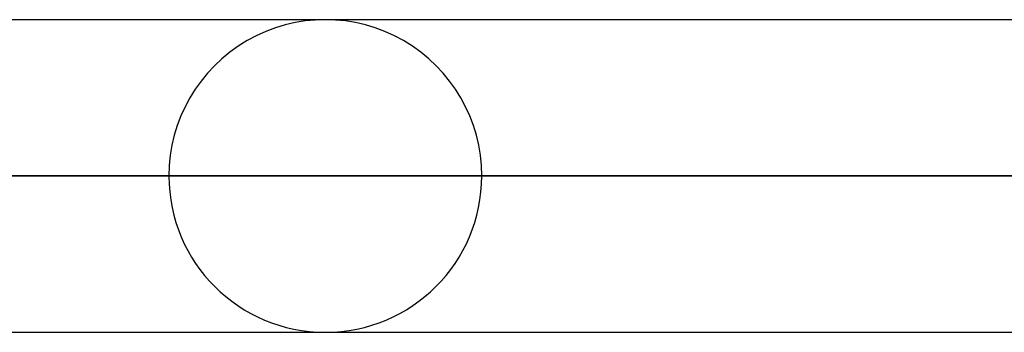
# Model space of a CAD drawing. Header units: millimetres. Extents: x -288 to 288, y -123 to 100.
# Tile 56 of 76: x 106.72 to 113.84, y -43.44 to -41.17. Entities that reach past the tile are written whole.
import ezdxf

# ---------------------------------------------------------------- set-up
doc = ezdxf.new("R2010")
doc.units = ezdxf.units.MM
doc.layers.add('MAIN-1', color=7, linetype='Continuous')
doc.layers.add('MAIN-2', color=7, linetype='Continuous')

msp = doc.modelspace()

# ---------------------------------------------------------------- linework, layer by layer
at = {"layer": 'MAIN-1'}
for p, q in [((163.1095, -41.175), (-163.1095, -41.175)), ((-163.8512, -42.305), (163.8512, -42.305)), ((-163.0594, -43.435), (163.0594, -43.435))]:
    msp.add_line(p, q, dxfattribs=at)
at = {"layer": 'MAIN-2'}
for p, q in [((163.8512, -42.305), (-163.8512, -42.305)), ((162.3012, -42.305), (-162.3012, -42.305)), ((-162.3012, -42.305), (162.3012, -42.305)), ((107.802, -42.305), (80.6885, -42.305)), ((80.6885, -42.305), (107.802, -42.305)), ((82.3865, -42.305), (110.062, -42.305)), ((110.062, -42.305), (82.3865, -42.305))]:
    msp.add_line(p, q, dxfattribs=at)
for start, end in [(0, 180.00002), (180.00002, 0)]:
    msp.add_arc((108.932, -42.305), 1.13, start, end, dxfattribs=at)

doc.saveas('drawing.dxf')
